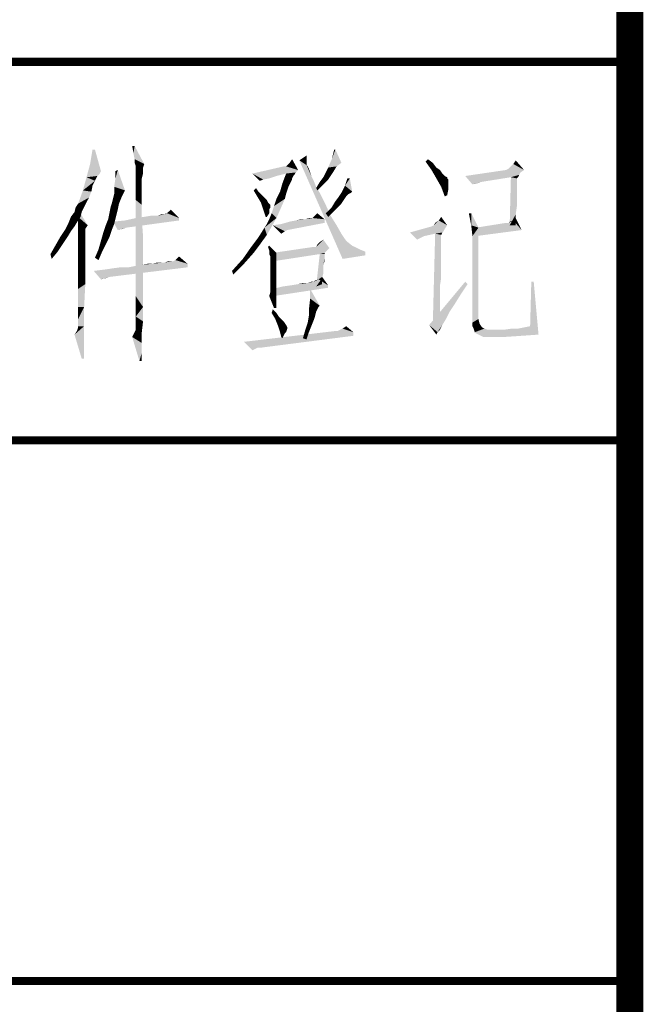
# Model space of a CAD drawing. Header units: millimetres. Extents: x 0 to 840, y 0 to 594.
# Tile 6 of 33: x 27 to 50, y 179 to 216. Entities that reach past the tile are written whole.
import ezdxf

# ---------------------------------------------------------------- set-up
doc = ezdxf.new("R2010")
doc.units = ezdxf.units.MM
doc.header["$LTSCALE"] = 46.2
doc.layers.get('0').update_dxf_attribs({"linetype": 'CONTINUOUS'})
doc.layers.add('GDU1040-22_DXF_FORMAT', color=7, linetype='CONTINUOUS')

# ---------------------------------------------------------------- blocks, each defined once
blk = doc.blocks.new('*T24')
at = {"color": 1, "linetype": 'Continuous'}
for p, q in [((0, 0), (50, 0)), ((0, 0), (0, -34)), ((50, 0), (50, -34)), ((0, -14), (50, -14)), ((0, -34), (50, -34))]:
    blk.add_line(p, q, dxfattribs=at)
blk = doc.blocks.new('*T25')
at = {"color": 1, "linetype": 'Continuous'}
for p, q in [((0, 0), (50, 0)), ((0, 0), (0, -34)), ((50, 0), (50, -34)), ((0, -14), (50, -14)), ((0, -34), (50, -34))]:
    blk.add_line(p, q, dxfattribs=at)

msp = doc.modelspace()

# ---------------------------------------------------------------- linework, layer by layer
at = {"color": 1, "linetype": 'Continuous'}
for points in [[(31.694, 210.889), (31.649, 210.622), (31.605, 210.889)], [(31.694, 210.4), (31.649, 210.622), (31.694, 210.889)], [(31.694, 210.4), (31.694, 210.889), (32.049, 210.222)], [(30.227, 210.756), (30.049, 210.222), (30.138, 210.756)], [(30.049, 210.222), (30.227, 210.756), (30.449, 209.956)], [(38.049, 210.4), (37.783, 210.356), (38.049, 210.533)], [(39.116, 210.756), (38.983, 210.4), (39.071, 210.756)], [(38.983, 210.4), (39.116, 210.756), (39.338, 210.267)], [(30.449, 209.956), (29.916, 209.733), (30.049, 210.222)], [(32.049, 210.222), (31.694, 210.267), (31.694, 210.4)], [(32.049, 210.222), (31.738, 210.133), (31.694, 210.267)], [(31.738, 210.133), (32.049, 210.222), (32.005, 210.089)], [(37.738, 210), (37.294, 210.133), (37.338, 210.178)], [(37.738, 210), (37.338, 210.178), (37.427, 210.267)], [(37.427, 210.267), (37.516, 210.4), (37.738, 210)], [(37.783, 210.356), (38.049, 210.4), (38.049, 210.311)], [(37.783, 210.356), (38.049, 210.311), (38.049, 210.222)], [(37.783, 210.356), (38.049, 210.222), (38.049, 210.178)], [(38.049, 210.178), (39.383, 206.711), (37.783, 210.356)], [(38.049, 210.178), (38.094, 210.133), (38.227, 209.778)], [(38.049, 210.178), (38.227, 209.778), (39.383, 206.711)], [(39.338, 210.267), (38.849, 210.089), (38.983, 210.4)], [(39.338, 210.267), (39.16, 210.133), (38.849, 210.089)], [(42.449, 210.311), (42.538, 210.4), (42.716, 210.267)], [(42.716, 210.267), (42.671, 210), (42.449, 210.311)], [(42.716, 210.267), (42.849, 210.089), (42.671, 210)], [(46.094, 210), (45.605, 210.133), (45.694, 210.222)], [(45.694, 210.222), (45.783, 210.356), (46.094, 210)], [(30.449, 209.956), (30.405, 209.867), (29.916, 209.733)], [(30.405, 209.867), (30.316, 209.778), (29.916, 209.733)], [(30.938, 209.378), (30.983, 209.689), (31.071, 210)], [(30.938, 209.378), (31.071, 210), (31.338, 209.244)], [(30.983, 209.689), (30.983, 209.956), (31.071, 210)], [(32.005, 210.089), (31.738, 210.044), (31.738, 210.133)], [(31.738, 210.044), (32.005, 210.089), (32.005, 209.956)], [(32.005, 209.956), (31.738, 209.911), (31.738, 210.044)], [(31.738, 209.911), (32.005, 209.956), (32.005, 209.867)], [(32.005, 209.867), (31.738, 209.644), (31.738, 209.911)], [(32.005, 209.867), (31.96, 209.689), (31.738, 209.644)], [(37.294, 210.133), (37.738, 210), (36.049, 209.867)], [(37.294, 210.133), (36.049, 209.867), (37.205, 210.133)], [(37.738, 210), (37.649, 209.911), (36.049, 209.867)], [(37.294, 209.867), (36.049, 209.867), (37.649, 209.911)], [(36.049, 209.867), (37.294, 209.867), (36.938, 209.778)], [(36.049, 209.867), (36.938, 209.778), (36.449, 209.644)], [(36.449, 209.644), (36.316, 209.6), (36.049, 209.867)], [(37.605, 209.822), (37.16, 209.511), (37.294, 209.867)], [(37.605, 209.822), (37.56, 209.778), (37.16, 209.511)], [(37.294, 209.867), (37.649, 209.911), (37.605, 209.822)], [(38.094, 210.133), (38.138, 210.044), (38.183, 209.911)], [(38.094, 210.133), (38.183, 209.911), (38.227, 209.778)], [(39.027, 209.911), (38.938, 209.778), (38.671, 209.733)], [(39.027, 209.911), (38.671, 209.733), (38.76, 209.911)], [(38.76, 209.911), (38.849, 210.089), (39.16, 210.133)], [(38.76, 209.911), (39.16, 210.133), (39.027, 209.911)], [(42.671, 210), (42.849, 210.089), (42.983, 210)], [(42.983, 210), (42.849, 209.689), (42.671, 210)], [(42.983, 210), (43.071, 209.867), (42.849, 209.689)], [(43.071, 209.867), (43.16, 209.778), (42.849, 209.689)], [(46.094, 210), (45.96, 209.911), (43.916, 209.778)], [(46.094, 210), (43.916, 209.778), (45.427, 210)], [(45.96, 209.911), (45.916, 209.822), (43.916, 209.778)], [(45.605, 209.733), (43.916, 209.778), (45.916, 209.822)], [(46.094, 210), (45.427, 210), (45.516, 210.044)], [(46.094, 210), (45.516, 210.044), (45.605, 210.133)], [(45.605, 209.733), (45.916, 209.822), (45.871, 209.733)], [(30.227, 209.6), (29.783, 209.244), (29.916, 209.733)], [(30.227, 209.6), (30.138, 209.422), (29.783, 209.244)], [(29.783, 209.244), (30.138, 209.422), (30.094, 209.2)], [(29.916, 209.733), (30.316, 209.778), (30.227, 209.6)], [(31.738, 209.644), (31.96, 209.689), (31.96, 209.467)], [(31.96, 209.467), (31.738, 209.289), (31.738, 209.644)], [(31.738, 209.289), (31.96, 209.467), (31.96, 209.111)], [(36.938, 209.778), (36.671, 209.689), (36.449, 209.644)], [(37.427, 209.467), (37.071, 209.2), (37.16, 209.511)], [(37.427, 209.467), (37.383, 209.378), (37.071, 209.2)], [(37.56, 209.778), (37.516, 209.689), (37.16, 209.511)], [(37.516, 209.689), (37.516, 209.644), (37.16, 209.511)], [(37.516, 209.644), (37.471, 209.556), (37.16, 209.511)], [(37.16, 209.511), (37.471, 209.556), (37.427, 209.467)], [(38.227, 209.778), (38.316, 209.6), (39.383, 206.711)], [(38.316, 209.6), (38.405, 209.378), (39.383, 206.711)], [(38.671, 209.467), (38.405, 209.333), (38.538, 209.556)], [(38.405, 209.333), (38.671, 209.467), (38.449, 209.244)], [(38.849, 209.644), (38.538, 209.556), (38.671, 209.733)], [(38.538, 209.556), (38.849, 209.644), (38.671, 209.467)], [(38.671, 209.733), (38.938, 209.778), (38.849, 209.644)], [(39.738, 209.2), (39.338, 209.156), (39.471, 209.422)], [(39.649, 209.689), (39.471, 209.422), (39.56, 209.689)], [(39.471, 209.422), (39.649, 209.689), (39.738, 209.2)], [(43.16, 209.778), (43.249, 209.733), (42.849, 209.689)], [(42.849, 209.689), (43.249, 209.733), (43.249, 209.689)], [(43.249, 209.689), (43.027, 209.378), (42.849, 209.689)], [(43.249, 209.689), (43.294, 209.644), (43.027, 209.378)], [(43.294, 209.644), (43.294, 209.556), (43.027, 209.378)], [(43.294, 209.556), (43.294, 209.467), (43.027, 209.378)], [(43.027, 209.378), (43.294, 209.467), (43.294, 209.289)], [(43.916, 209.778), (45.605, 209.733), (44.494, 209.556)], [(44.494, 209.556), (44.183, 209.467), (43.916, 209.778)], [(44.494, 209.556), (44.36, 209.511), (44.183, 209.467)], [(45.827, 209.689), (45.56, 207.956), (45.605, 209.733)], [(45.827, 209.689), (45.827, 209.644), (45.56, 207.956)], [(45.827, 209.644), (45.827, 209.556), (45.56, 207.956)], [(45.827, 209.556), (45.827, 209.422), (45.56, 207.956)], [(45.827, 209.422), (45.827, 209.2), (45.56, 207.956)], [(45.605, 209.733), (45.871, 209.733), (45.827, 209.689)], [(30.094, 209.2), (29.605, 208.756), (29.783, 209.244)], [(30.094, 209.2), (30.005, 208.978), (29.605, 208.756)], [(31.205, 208.978), (30.849, 208.756), (30.938, 209.111)], [(31.338, 209.244), (30.938, 209.111), (30.938, 209.378)], [(31.338, 209.244), (31.294, 209.156), (30.938, 209.111)], [(30.938, 209.111), (31.294, 209.156), (31.205, 208.978)], [(31.96, 209.111), (31.738, 208.889), (31.738, 209.289)], [(31.738, 208.889), (31.96, 209.111), (31.96, 208.711)], [(36.094, 209.244), (36.183, 209.333), (36.271, 209.2)], [(36.271, 209.2), (36.227, 209.022), (36.094, 209.244)], [(36.271, 209.2), (36.405, 209.067), (36.227, 209.022)], [(36.227, 209.022), (36.405, 209.067), (36.494, 208.978)], [(37.294, 209.111), (36.938, 208.933), (37.071, 209.2)], [(36.938, 208.933), (37.294, 209.111), (37.249, 208.933)], [(37.383, 209.378), (37.338, 209.244), (37.071, 209.2)], [(37.071, 209.2), (37.338, 209.244), (37.294, 209.111)], [(38.405, 209.378), (38.538, 209.156), (39.383, 206.711)], [(38.538, 209.156), (38.76, 208.711), (39.383, 206.711)], [(39.694, 209.156), (39.605, 209.111), (39.249, 209.022)], [(39.694, 209.156), (39.249, 209.022), (39.338, 209.156)], [(39.249, 209.022), (39.605, 209.111), (39.516, 209.022)], [(39.338, 209.156), (39.738, 209.2), (39.694, 209.156)], [(43.294, 209.289), (43.16, 209.022), (43.027, 209.378)], [(43.294, 209.289), (43.249, 209.067), (43.16, 209.022)], [(45.827, 209.2), (45.827, 208.978), (45.56, 207.956)], [(29.471, 208.444), (29.516, 208.622), (29.871, 208.711)], [(29.471, 208.444), (29.871, 208.711), (29.738, 208.444)], [(29.871, 208.711), (29.516, 208.622), (29.605, 208.756)], [(29.605, 208.756), (30.005, 208.978), (29.871, 208.711)], [(31.116, 208.756), (30.805, 208.622), (30.849, 208.756)], [(30.805, 208.622), (31.116, 208.756), (31.071, 208.533)], [(30.849, 208.756), (31.205, 208.978), (31.116, 208.756)], [(31.96, 208.711), (31.738, 208.356), (31.738, 208.889)], [(31.738, 208.356), (31.96, 208.711), (31.96, 208.178)], [(36.494, 208.978), (36.36, 208.8), (36.227, 209.022)], [(36.494, 208.978), (36.583, 208.889), (36.36, 208.8)], [(36.36, 208.8), (36.583, 208.889), (36.627, 208.8)], [(36.627, 208.8), (36.449, 208.533), (36.36, 208.8)], [(36.627, 208.8), (36.671, 208.756), (36.449, 208.533)], [(36.671, 208.756), (36.716, 208.711), (36.449, 208.533)], [(36.716, 208.711), (36.716, 208.667), (36.449, 208.533)], [(36.76, 208.4), (36.849, 208.667), (37.249, 208.933)], [(36.76, 208.4), (37.249, 208.933), (36.938, 208.222)], [(37.249, 208.933), (36.849, 208.667), (36.938, 208.933)], [(38.76, 208.711), (38.938, 208.311), (39.383, 206.711)], [(39.338, 208.756), (38.983, 208.622), (39.116, 208.844)], [(38.983, 208.622), (39.338, 208.756), (39.205, 208.622)], [(39.516, 209.022), (39.427, 208.889), (39.116, 208.844)], [(39.516, 209.022), (39.116, 208.844), (39.249, 209.022)], [(39.116, 208.844), (39.427, 208.889), (39.338, 208.756)], [(45.827, 208.978), (45.827, 208.667), (45.56, 207.956)], [(29.738, 208.444), (29.338, 208.267), (29.471, 208.444)], [(29.338, 208.267), (29.738, 208.444), (29.694, 208.267)], [(29.605, 208.267), (29.56, 208.489), (29.605, 208.533)], [(29.605, 208.267), (29.605, 208.533), (29.96, 207.956)], [(31.027, 208.356), (30.716, 208.178), (30.76, 208.4)], [(30.716, 208.178), (31.027, 208.356), (30.983, 208.178)], [(31.071, 208.533), (30.76, 208.4), (30.805, 208.622)], [(30.76, 208.4), (31.071, 208.533), (31.027, 208.356)], [(31.96, 208.178), (31.738, 207.778), (31.738, 208.356)], [(32.805, 208.356), (32.538, 208.311), (32.671, 208.356)], [(33.338, 208.222), (32.538, 208.311), (32.805, 208.356)], [(32.894, 208.4), (32.805, 208.356), (32.849, 208.4)], [(33.338, 208.222), (32.805, 208.356), (32.894, 208.4)], [(33.338, 208.222), (32.894, 208.4), (32.938, 208.444)], [(32.938, 208.444), (33.027, 208.533), (33.338, 208.222)], [(36.716, 208.667), (36.716, 208.622), (36.449, 208.533)], [(36.449, 208.533), (36.716, 208.622), (36.671, 208.533)], [(36.671, 208.533), (36.538, 208.267), (36.449, 208.533)], [(36.671, 208.533), (36.671, 208.4), (36.538, 208.267)], [(36.538, 208.267), (36.671, 208.4), (36.583, 208.267)], [(36.938, 208.222), (36.671, 208.178), (36.76, 208.4)], [(38.36, 208.311), (38.449, 208.4), (38.716, 208.178)], [(39.205, 208.622), (39.027, 208.444), (38.76, 208.4)], [(39.205, 208.622), (38.76, 208.4), (38.983, 208.622)], [(38.76, 208.4), (39.027, 208.444), (38.849, 208.267)], [(44.138, 208.4), (44.138, 207.956), (44.049, 208.4)], [(44.138, 207.956), (44.138, 208.4), (44.405, 207.867)], [(45.827, 208.667), (45.783, 208.356), (45.56, 207.956)], [(45.56, 207.956), (45.783, 208.356), (45.783, 207.956)], [(29.471, 207.911), (29.116, 207.778), (29.249, 208.044)], [(29.694, 208.267), (29.605, 208.133), (29.249, 208.044)], [(29.694, 208.267), (29.249, 208.044), (29.338, 208.267)], [(29.249, 208.044), (29.605, 208.133), (29.471, 207.911)], [(29.96, 207.956), (29.605, 208.044), (29.605, 208.267)], [(29.96, 207.956), (29.605, 207.911), (29.605, 208.044)], [(30.983, 208.178), (30.938, 208), (30.627, 207.956)], [(30.983, 208.178), (30.627, 207.956), (30.716, 208.178)], [(30.627, 207.956), (30.938, 208), (30.849, 207.778)], [(33.338, 208.133), (30.894, 208.089), (31.338, 208.133)], [(30.894, 208.089), (33.338, 208.133), (31.383, 207.867)], [(31.383, 207.867), (31.071, 207.778), (30.894, 208.089)], [(33.338, 208.222), (31.338, 208.133), (31.738, 208.222)], [(31.338, 208.133), (33.338, 208.222), (33.338, 208.133)], [(31.738, 208.222), (32.049, 208.267), (32.538, 208.311)], [(33.338, 208.222), (31.738, 208.222), (32.538, 208.311)], [(31.738, 207.778), (31.96, 208.178), (32.005, 207.556)], [(32.538, 208.311), (32.049, 208.267), (32.316, 208.311)], [(36.494, 207.867), (36.583, 208), (36.938, 208.222)], [(36.494, 207.867), (36.938, 208.222), (36.583, 207.6)], [(36.583, 208), (36.671, 208.178), (36.938, 208.222)], [(36.805, 207.956), (37.116, 208), (38.716, 208.044)], [(36.805, 207.956), (38.716, 208.044), (37.338, 207.778)], [(38.716, 208.044), (37.116, 208), (37.427, 208.089)], [(37.427, 208.089), (37.649, 208.133), (38.716, 208.178)], [(37.427, 208.089), (38.716, 208.178), (38.716, 208.044)], [(38.005, 208.178), (38.716, 208.178), (37.649, 208.133)], [(38.005, 208.178), (37.649, 208.133), (37.871, 208.178)], [(38.227, 208.222), (38.271, 208.222), (38.005, 208.178)], [(38.183, 208.222), (38.227, 208.222), (38.005, 208.178)], [(38.183, 208.222), (38.005, 208.178), (38.138, 208.222)], [(38.716, 208.178), (38.005, 208.178), (38.271, 208.222)], [(38.716, 208.178), (38.271, 208.222), (38.316, 208.267)], [(38.716, 208.178), (38.316, 208.267), (38.36, 208.311)], [(38.938, 208.311), (39.16, 207.956), (39.383, 206.711)], [(42.76, 207.956), (42.805, 208.044), (42.938, 208.133)], [(43.249, 207.956), (42.76, 207.956), (42.938, 208.133)], [(42.938, 208.133), (43.027, 208.267), (43.249, 207.956)], [(45.516, 208.044), (44.316, 207.867), (45.427, 208.044)], [(46.005, 207.778), (44.316, 207.867), (45.516, 208.044)], [(45.516, 208.044), (45.56, 208.089), (45.694, 208.133)], [(46.005, 207.778), (45.516, 208.044), (45.694, 208.133)], [(45.694, 208.133), (45.783, 208.222), (46.005, 207.778)], [(29.338, 207.733), (28.938, 207.511), (29.116, 207.778)], [(28.938, 207.511), (29.338, 207.733), (29.205, 207.511)], [(29.116, 207.778), (29.471, 207.911), (29.338, 207.733)], [(29.605, 207.822), (29.605, 207.911), (29.96, 207.956)], [(29.605, 207.822), (29.96, 207.956), (29.871, 207.822)], [(29.871, 207.822), (29.605, 207.733), (29.605, 207.822)], [(29.605, 207.644), (29.605, 207.733), (29.871, 207.822)], [(29.605, 207.644), (29.871, 207.822), (29.871, 207.644)], [(29.871, 207.644), (29.871, 207.6), (29.605, 207.467)], [(29.871, 207.644), (29.605, 207.467), (29.605, 207.644)], [(29.605, 207.467), (29.871, 207.6), (29.871, 207.467)], [(30.76, 207.511), (30.449, 207.378), (30.538, 207.689)], [(30.849, 207.778), (30.538, 207.689), (30.627, 207.956)], [(30.538, 207.689), (30.849, 207.778), (30.76, 207.511)], [(31.383, 207.867), (31.249, 207.822), (31.071, 207.778)], [(32.005, 207.556), (31.738, 207.111), (31.738, 207.778)], [(36.583, 207.6), (36.271, 207.511), (36.494, 207.867)], [(36.271, 207.511), (36.583, 207.6), (36.36, 207.289)], [(36.805, 207.956), (37.338, 207.778), (37.249, 207.733)], [(37.249, 207.733), (37.116, 207.644), (36.805, 207.956)], [(39.16, 207.956), (39.338, 207.644), (39.383, 206.711)], [(39.338, 207.644), (39.516, 207.378), (39.383, 206.711)], [(43.16, 207.822), (41.871, 207.689), (42.671, 207.911)], [(43.16, 207.822), (43.116, 207.733), (41.871, 207.689)], [(41.871, 207.689), (43.116, 207.733), (43.071, 207.689)], [(41.871, 207.689), (43.071, 207.689), (42.805, 207.644)], [(41.871, 207.689), (42.805, 207.644), (42.405, 207.556)], [(42.405, 207.556), (42.138, 207.422), (41.871, 207.689)], [(43.249, 207.956), (42.671, 207.911), (42.76, 207.956)], [(42.671, 207.911), (43.249, 207.956), (43.16, 207.822)], [(43.027, 207.6), (42.716, 204.222), (42.805, 207.644)], [(43.027, 207.6), (43.027, 207.556), (42.716, 204.222)], [(42.805, 207.644), (43.071, 207.689), (43.027, 207.6)], [(44.405, 207.867), (44.183, 207.556), (44.138, 207.956)], [(44.183, 207.556), (44.405, 207.867), (44.405, 204.489)], [(46.005, 207.778), (44.316, 207.556), (44.316, 207.867)], [(29.205, 207.511), (29.027, 207.244), (28.76, 207.2)], [(29.205, 207.511), (28.76, 207.2), (28.938, 207.511)], [(28.76, 207.2), (29.027, 207.244), (28.849, 206.978)], [(29.871, 207.467), (29.871, 207.333), (29.605, 207.289)], [(29.871, 207.467), (29.605, 207.289), (29.605, 207.467)], [(29.605, 207.289), (29.871, 207.333), (29.871, 207.111)], [(29.871, 207.111), (29.605, 207.022), (29.605, 207.289)], [(30.627, 207.244), (30.36, 207.067), (30.449, 207.378)], [(30.36, 207.067), (30.627, 207.244), (30.494, 206.978)], [(30.449, 207.378), (30.76, 207.511), (30.627, 207.244)], [(31.738, 207.111), (32.005, 207.556), (32.005, 206.889)], [(36.36, 207.289), (36.005, 207.156), (36.271, 207.511)], [(36.005, 207.156), (36.36, 207.289), (36.094, 206.933)], [(38.405, 207.156), (38.449, 207.244), (38.671, 207.422)], [(38.405, 207.156), (38.671, 207.422), (38.894, 207.111)], [(38.449, 207.244), (38.538, 207.333), (38.671, 207.422)], [(39.516, 207.378), (39.738, 207.2), (39.383, 206.711)], [(42.405, 207.556), (42.316, 207.511), (42.138, 207.422)], [(43.027, 207.556), (43.027, 207.467), (42.716, 204.222)], [(43.027, 207.467), (43.027, 207.378), (42.716, 204.222)], [(43.027, 207.378), (43.027, 207.244), (42.716, 204.222)], [(43.027, 207.244), (43.027, 207.111), (42.716, 204.222)], [(44.405, 204.489), (44.183, 204.356), (44.183, 207.556)], [(28.849, 206.978), (28.583, 206.889), (28.76, 207.2)], [(28.583, 206.889), (28.849, 206.978), (28.627, 206.711)], [(29.605, 207.022), (29.871, 207.111), (29.871, 206.844)], [(29.871, 206.844), (29.605, 206.711), (29.605, 207.022)], [(30.494, 206.978), (30.227, 206.756), (30.36, 207.067)], [(30.227, 206.756), (30.494, 206.978), (30.36, 206.667)], [(32.005, 206.889), (31.738, 206.4), (31.738, 207.111)], [(31.738, 206.4), (32.005, 206.889), (32.005, 206.178)], [(36.094, 206.933), (35.694, 206.711), (36.005, 207.156)], [(35.694, 206.711), (36.094, 206.933), (35.738, 206.533)], [(36.671, 207.022), (36.627, 207.156), (36.671, 207.2)], [(36.671, 207.022), (36.671, 207.2), (36.938, 206.933)], [(36.938, 206.933), (36.671, 206.889), (36.671, 207.022)], [(36.716, 206.8), (36.671, 206.889), (36.938, 206.933)], [(36.716, 206.756), (36.716, 206.8), (36.938, 206.933)], [(36.716, 206.667), (36.716, 206.756), (36.938, 206.933)], [(36.716, 206.578), (36.716, 206.667), (36.938, 206.933)], [(36.716, 206.578), (36.938, 206.933), (36.938, 206.578)], [(38.405, 207.156), (38.894, 207.111), (36.805, 206.933)], [(38.405, 207.156), (36.805, 206.933), (38.316, 207.156)], [(38.894, 207.111), (38.805, 207.022), (36.805, 206.933)], [(36.805, 206.933), (38.805, 207.022), (38.716, 206.933)], [(38.716, 206.933), (38.538, 206.889), (36.805, 206.622)], [(38.716, 206.933), (36.805, 206.622), (36.805, 206.933)], [(38.716, 206.889), (38.716, 206.8), (38.405, 205.689)], [(38.716, 206.889), (38.405, 205.689), (38.538, 206.889)], [(38.538, 206.889), (38.716, 206.933), (38.716, 206.889)], [(39.738, 207.2), (40.005, 207.067), (39.383, 206.711)], [(40.005, 207.067), (40.227, 206.978), (39.383, 206.711)], [(40.227, 206.978), (40.227, 206.844), (39.383, 206.711)], [(43.027, 207.111), (43.027, 206.933), (42.716, 204.222)], [(43.027, 206.933), (43.027, 206.756), (42.716, 204.222)], [(29.605, 206.711), (29.871, 206.844), (29.871, 206.533)], [(29.871, 206.533), (29.605, 206.4), (29.605, 206.711)], [(29.605, 206.4), (29.871, 206.533), (29.871, 206.178)], [(31.471, 206.4), (31.694, 206.444), (33.649, 206.533)], [(31.471, 206.4), (33.649, 206.533), (33.649, 206.4)], [(31.694, 206.444), (31.96, 206.489), (33.649, 206.533)], [(32.36, 206.533), (33.649, 206.533), (31.96, 206.489)], [(32.36, 206.533), (31.96, 206.489), (32.183, 206.533)], [(32.671, 206.578), (32.805, 206.578), (32.36, 206.533)], [(32.671, 206.578), (32.36, 206.533), (32.538, 206.578)], [(33.649, 206.533), (32.36, 206.533), (32.805, 206.578)], [(33.071, 206.622), (33.116, 206.622), (32.805, 206.578)], [(33.027, 206.622), (33.071, 206.622), (32.805, 206.578)], [(33.027, 206.622), (32.805, 206.578), (32.938, 206.622)], [(33.649, 206.533), (32.805, 206.578), (33.116, 206.622)], [(33.649, 206.533), (33.116, 206.622), (33.205, 206.667)], [(33.205, 206.667), (33.338, 206.8), (33.649, 206.533)], [(35.738, 206.533), (35.294, 206.267), (35.694, 206.711)], [(35.294, 206.267), (35.738, 206.533), (35.338, 206.133)], [(36.938, 206.578), (36.716, 206.4), (36.716, 206.578)], [(36.716, 206.4), (36.938, 206.578), (36.938, 206.222)], [(38.716, 206.8), (38.716, 206.711), (38.405, 205.689)], [(38.716, 206.711), (38.671, 206.489), (38.405, 205.689)], [(38.716, 206.711), (38.716, 206.622), (38.671, 206.489)], [(43.027, 206.756), (43.027, 206.533), (42.716, 204.222)], [(43.027, 206.533), (43.027, 206.267), (42.716, 204.222)], [(29.871, 206.178), (29.605, 206), (29.605, 206.4)], [(29.605, 206), (29.871, 206.178), (29.871, 205.778)], [(30.183, 206.267), (30.538, 206.311), (33.649, 206.4)], [(30.183, 206.267), (33.649, 206.4), (30.76, 206.044)], [(30.76, 206.044), (30.449, 205.956), (30.183, 206.267)], [(30.538, 206.311), (30.849, 206.356), (33.649, 206.4)], [(31.471, 206.4), (33.649, 206.4), (30.849, 206.356)], [(31.471, 206.4), (30.849, 206.356), (31.16, 206.4)], [(32.005, 206.178), (31.738, 205.822), (31.738, 206.4)], [(31.738, 205.822), (32.005, 206.178), (32.005, 205.511)], [(36.938, 206.222), (36.716, 206.178), (36.716, 206.4)], [(36.716, 205.956), (36.716, 206.178), (36.938, 206.222)], [(36.716, 205.956), (36.938, 206.222), (36.938, 205.911)], [(38.671, 206.489), (38.671, 206.356), (38.405, 205.689)], [(38.671, 206.356), (38.671, 206.178), (38.405, 205.689)], [(38.671, 206.178), (38.627, 206), (38.405, 205.689)], [(43.027, 206.267), (43.027, 206), (42.716, 204.222)], [(29.871, 205.778), (29.605, 205.6), (29.605, 206)], [(29.605, 205.244), (29.605, 205.6), (29.871, 205.778)], [(29.605, 204.933), (29.605, 205.244), (29.871, 205.778)], [(29.605, 204.933), (29.871, 205.778), (29.827, 204.933)], [(30.76, 206.044), (30.627, 206), (30.449, 205.956)], [(32.005, 205.511), (31.738, 205.333), (31.738, 205.822)], [(36.938, 205.911), (36.716, 205.778), (36.716, 205.956)], [(36.716, 205.644), (36.716, 205.778), (36.938, 205.911)], [(36.716, 205.644), (36.938, 205.911), (36.938, 205.644)], [(37.471, 205.733), (37.738, 205.778), (38.094, 205.822)], [(38.849, 205.733), (37.471, 205.733), (38.094, 205.822)], [(38.094, 205.822), (37.738, 205.778), (37.916, 205.822)], [(38.271, 205.867), (38.316, 205.867), (38.094, 205.822)], [(38.271, 205.867), (38.094, 205.822), (38.227, 205.867)], [(38.849, 205.733), (38.094, 205.822), (38.316, 205.867)], [(38.316, 205.867), (38.36, 205.911), (38.494, 205.956)], [(38.849, 205.733), (38.316, 205.867), (38.494, 205.956)], [(38.627, 206), (38.627, 205.778), (38.405, 205.689)], [(38.494, 205.956), (38.627, 206.044), (38.849, 205.733)], [(44.005, 205.778), (42.583, 204.267), (43.916, 205.867)], [(44.005, 205.778), (43.738, 205.378), (42.583, 204.267)], [(43.027, 206), (42.983, 205.733), (42.716, 204.222)], [(46.449, 205.867), (46.316, 204.222), (46.36, 205.867)], [(46.316, 204.222), (46.449, 205.867), (46.627, 203.911)], [(31.738, 205.333), (32.005, 205.511), (32.005, 204.933)], [(36.938, 205.422), (36.671, 205.333), (36.716, 205.511)], [(36.671, 205.333), (36.938, 205.422), (36.938, 205.2)], [(36.938, 205.644), (36.716, 205.6), (36.716, 205.644)], [(36.716, 205.511), (36.716, 205.6), (36.938, 205.644)], [(36.716, 205.511), (36.938, 205.644), (36.938, 205.422)], [(38.849, 205.644), (36.805, 205.6), (37.16, 205.689)], [(36.805, 205.6), (38.849, 205.644), (36.805, 205.333)], [(38.849, 205.733), (37.16, 205.689), (37.471, 205.733)], [(37.16, 205.689), (38.849, 205.733), (38.849, 205.644)], [(38.183, 205.244), (38.183, 205.6), (38.538, 204.978)], [(42.983, 205.733), (42.983, 205.422), (42.716, 204.222)], [(42.983, 205.422), (42.983, 205.067), (42.716, 204.222)], [(32.005, 204.933), (31.738, 204.889), (31.738, 205.333)], [(36.938, 205.2), (36.849, 204.889), (36.671, 205.333)], [(36.938, 205.2), (36.938, 205.022), (36.849, 204.889)], [(38.538, 204.978), (38.138, 204.844), (38.183, 205.244)], [(43.738, 205.378), (43.516, 205.022), (42.583, 204.267)], [(42.983, 205.067), (42.983, 204.711), (42.716, 204.222)], [(29.827, 204.933), (29.605, 204.711), (29.605, 204.933)], [(29.605, 204.489), (29.605, 204.711), (29.827, 204.933)], [(29.605, 204.356), (29.605, 204.489), (29.827, 204.933)], [(29.605, 204.222), (29.605, 204.356), (29.827, 204.933)], [(29.605, 204.222), (29.827, 204.933), (29.827, 204.222)], [(31.738, 204.578), (31.738, 204.889), (32.005, 204.933)], [(31.738, 204.578), (32.005, 204.933), (32.005, 204.4)], [(36.76, 204.711), (36.805, 204.844), (36.938, 204.711)], [(36.938, 204.711), (36.894, 204.489), (36.76, 204.711)], [(36.849, 204.889), (36.938, 205.022), (36.938, 204.889)], [(36.938, 204.711), (37.027, 204.578), (36.894, 204.489)], [(38.538, 204.978), (38.494, 204.933), (38.138, 204.844)], [(38.138, 204.844), (38.494, 204.933), (38.449, 204.844)], [(38.449, 204.844), (38.405, 204.756), (38.138, 204.622)], [(38.449, 204.844), (38.138, 204.622), (38.138, 204.844)], [(38.138, 204.622), (38.405, 204.756), (38.36, 204.578)], [(43.516, 205.022), (43.338, 204.756), (42.583, 204.267)], [(43.338, 204.756), (43.205, 204.489), (42.583, 204.267)], [(42.983, 204.711), (42.983, 204.311), (42.716, 204.222)], [(31.694, 204), (31.738, 204.089), (32.005, 204.4)], [(31.694, 204), (32.005, 204.4), (31.96, 204)], [(32.005, 204.4), (31.738, 204.311), (31.738, 204.578)], [(31.738, 204.178), (31.738, 204.311), (32.005, 204.4)], [(31.738, 204.089), (31.738, 204.178), (32.005, 204.4)], [(36.894, 204.489), (37.027, 204.578), (37.116, 204.489)], [(37.116, 204.489), (36.983, 204.267), (36.894, 204.489)], [(37.116, 204.489), (37.205, 204.4), (36.983, 204.267)], [(36.983, 204.267), (37.205, 204.4), (37.294, 204.267)], [(38.227, 204.222), (38.005, 204.089), (38.094, 204.356)], [(38.36, 204.578), (38.094, 204.356), (38.138, 204.622)], [(38.36, 204.578), (38.316, 204.444), (38.094, 204.356)], [(38.094, 204.356), (38.316, 204.444), (38.227, 204.222)], [(42.583, 204.267), (43.205, 204.489), (43.071, 204.267)], [(44.183, 204.356), (44.405, 204.489), (44.449, 204.311)], [(44.449, 204.311), (44.183, 204.222), (44.183, 204.356)], [(29.471, 203.911), (29.56, 204.044), (29.827, 204.222)], [(29.471, 203.911), (29.827, 204.222), (29.827, 203.6)], [(29.56, 204.044), (29.605, 204.178), (29.827, 204.222)], [(29.827, 204.222), (29.605, 204.178), (29.605, 204.222)], [(31.96, 204), (31.605, 203.822), (31.694, 204)], [(31.605, 203.822), (31.96, 204), (31.96, 203.6)], [(39.205, 204.044), (39.783, 204), (35.738, 203.644)], [(39.205, 204.044), (35.738, 203.644), (39.116, 204.044)], [(39.783, 204), (39.783, 203.867), (35.738, 203.644)], [(37.294, 204.267), (37.071, 204), (36.983, 204.267)], [(37.294, 204.267), (37.338, 204.178), (37.071, 204)], [(37.338, 204.178), (37.338, 204.133), (37.071, 204)], [(37.071, 204), (37.338, 204.133), (37.294, 204)], [(37.071, 204), (37.294, 204), (37.249, 203.956)], [(37.249, 203.956), (37.116, 203.822), (37.071, 204)], [(38.138, 204), (37.916, 203.778), (38.005, 204.089)], [(37.916, 203.778), (38.138, 204), (38.049, 203.733)], [(38.005, 204.089), (38.227, 204.222), (38.138, 204)], [(39.783, 204), (39.205, 204.044), (39.294, 204.089)], [(39.783, 204), (39.294, 204.089), (39.383, 204.133)], [(39.383, 204.133), (39.516, 204.222), (39.783, 204)], [(42.583, 204.267), (43.071, 204.267), (42.894, 204)], [(42.894, 204), (42.849, 203.911), (42.583, 204.267)], [(43.071, 204.267), (42.983, 204.089), (42.894, 204)], [(44.183, 204.222), (44.449, 204.311), (44.538, 204.178)], [(44.538, 204.178), (44.227, 204.133), (44.183, 204.222)], [(44.227, 204.133), (44.538, 204.178), (44.627, 204.133)], [(44.627, 204.133), (44.271, 204), (44.227, 204.133)], [(44.627, 204.133), (44.76, 204.089), (44.271, 204)], [(44.271, 204), (45.338, 204.089), (45.871, 204.133)], [(44.316, 203.956), (44.271, 204), (45.871, 204.133)], [(44.76, 204.089), (45.338, 204.089), (44.271, 204)], [(44.405, 203.911), (44.316, 203.956), (45.871, 204.133)], [(46.627, 203.911), (44.405, 203.911), (45.871, 204.133)], [(45.871, 204.133), (45.338, 204.089), (45.649, 204.133)], [(46.627, 203.911), (45.871, 204.133), (46.094, 204.178)], [(46.627, 203.911), (46.094, 204.178), (46.316, 204.222)], [(29.827, 203.6), (29.738, 203.022), (29.471, 203.911)], [(29.738, 203.022), (29.827, 203.6), (29.827, 203.022)], [(31.96, 203.6), (31.871, 202.933), (31.605, 203.822)], [(31.96, 203.6), (31.96, 203.244), (31.871, 202.933)], [(36.227, 203.422), (35.738, 203.644), (39.783, 203.867)], [(36.227, 203.422), (36.049, 203.333), (35.738, 203.644)], [(36.227, 203.422), (39.783, 203.867), (36.316, 203.422)], [(37.116, 203.822), (37.249, 203.956), (37.16, 203.778)], [(46.627, 203.911), (44.494, 203.867), (44.405, 203.911)], [(44.494, 203.867), (46.627, 203.911), (46.005, 203.867)], [(46.005, 203.867), (44.583, 203.822), (44.494, 203.867)], [(44.716, 203.822), (44.583, 203.822), (46.005, 203.867)], [(44.716, 203.822), (46.005, 203.867), (45.338, 203.822)], [(31.871, 202.933), (31.96, 203.244), (31.96, 202.933)]]:
    msp.add_solid(points, dxfattribs=at)
at = {"layer": 'GDU1040-22_DXF_FORMAT', "color": 7, "linetype": 'Continuous', "const_width": 1}
msp.add_lwpolyline([(50, 584.5), (50, 9.5)], dxfattribs=at)
at = {"layer": 'GDU1040-22_DXF_FORMAT', "color": 1, "linetype": 'Continuous', "const_width": 0.3}
for points in [[(0, 214), (50, 214)], [(0, 200), (50, 200)], [(0, 180), (50, 180)]]:
    msp.add_lwpolyline(points, dxfattribs=at)

# ---------------------------------------------------------------- block references
for name, p in [('*T24', (0, 214)), ('*T25', (0, 180))]:
    msp.add_blockref(name, p)

doc.saveas('drawing.dxf')
